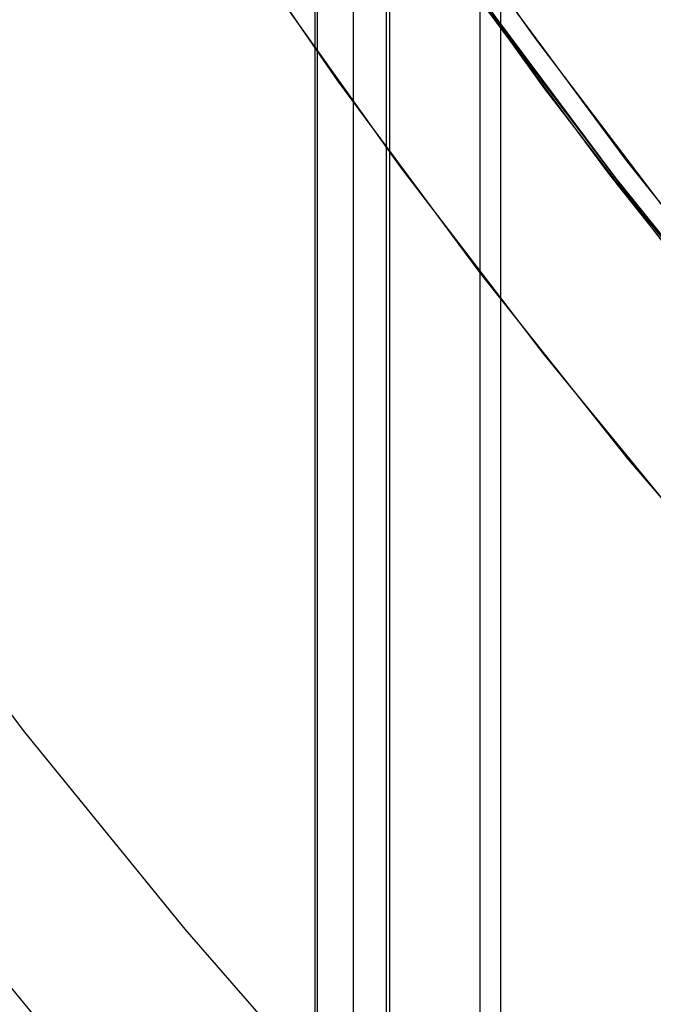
# Model space of a CAD drawing. Header units: millimetres. Extents: x 6239 to 7218, y -13987 to -13139.
# Tile 65 of 256: x 6664 to 6671, y -13511 to -13500. Entities that reach past the tile are written whole.
import ezdxf

# ---------------------------------------------------------------- set-up
doc = ezdxf.new("R2010")
doc.units = ezdxf.units.MM
doc.layers.add('color', color=7, linetype='Continuous')

msp = doc.modelspace()

# ---------------------------------------------------------------- linework, layer by layer
at = {"color": 7, "true_color": 0xffffff}
for p, q in [((6667.186, -13487.361, 78.14), (6667.186, -13987.35, 78.14)), ((6667.212, -13987.35, 78.365), (6667.212, -13487.361, 78.365)), ((6667.212, -13987.35, 78.365), (6667.212, -13487.361, 78.365)), ((6667.605, -13987.35, 80.07), (6667.605, -13487.361, 80.07)), ((6667.961, -13987.35, 77.165), (6667.961, -13487.361, 77.165)), ((6667.961, -13987.35, 77.165), (6667.961, -13487.361, 77.165)), ((6667.999, -13987.35, 81.775), (6667.999, -13487.361, 81.775)), ((6667.999, -13987.35, 81.775), (6667.999, -13487.361, 81.775)), ((6668.973, -13487.361, 82.55), (6668.973, -13987.35, 82.55)), ((6669.198, -13487.361, 82.524), (6669.198, -13987.35, 82.524)), ((6669.198, -13487.361, 82.524), (6669.198, -13987.35, 82.524)), ((6667.674, -13498.192, 83.889), (6669.166, -13500.308, 83.545)), ((6667.674, -13498.192, 83.889), (6669.166, -13500.308, 83.545)), ((6668.202, -13498.967, 47.975), (6669.674, -13501.023, 47.975)), ((6668.202, -13498.967, 89.35), (6669.674, -13501.023, 89.35)), ((6668.202, -13498.967, 89.35), (6669.674, -13501.023, 89.35)), ((6668.202, -13498.967, 47.975), (6669.674, -13501.023, 47.975)), ((6670.439, -13501.978, 75.529), (6668.881, -13499.889, 75.889)), ((6670.439, -13501.978, 75.529), (6668.881, -13499.889, 75.889)), ((6668.868, -13499.916, 68.662), (6670.377, -13501.954, 68.662)), ((6669.166, -13500.308, 83.545), (6670.728, -13502.37, 83.184)), ((6669.166, -13500.308, 83.545), (6670.728, -13502.37, 83.184)), ((6669.674, -13501.023, 47.975), (6671.216, -13503.027, 47.975)), ((6669.674, -13501.023, 89.35), (6671.216, -13503.027, 89.35)), ((6669.674, -13501.023, 89.35), (6671.216, -13503.027, 89.35)), ((6669.674, -13501.023, 47.975), (6671.216, -13503.027, 47.975)), ((6670.377, -13501.954, 68.662), (6671.955, -13503.939, 68.662)), ((6672.066, -13504.01, 75.153), (6670.439, -13501.978, 75.529)), ((6672.066, -13504.01, 75.153), (6670.439, -13501.978, 75.529)), ((6670.728, -13502.37, 83.184), (6672.358, -13504.375, 82.808)), ((6670.728, -13502.37, 83.184), (6672.358, -13504.375, 82.808))]:
    msp.add_line(p, q, dxfattribs=at)
at = {"layer": 'color', "color": 254, "true_color": 0xcad1ee}
for p, q in [((6668.091, -13498.377, 23.298), (6669.553, -13500.451, 23.298)), ((6668.091, -13498.377, 23.298), (6669.553, -13500.451, 23.298)), ((6667.435, -13500.934, 43.5), (6665.968, -13498.801, 43.5)), ((6667.435, -13500.934, 43.5), (6665.968, -13498.801, 43.5)), ((6667.435, -13500.934, 32.973), (6665.968, -13498.801, 32.973)), ((6668.113, -13501.868, 22.446), (6666.629, -13499.781, 22.446)), ((6668.113, -13501.868, 22.446), (6666.629, -13499.781, 22.446)), ((6670.563, -13501.798, 43.5), (6669.063, -13499.772, 43.5)), ((6670.563, -13501.798, 43.5), (6669.063, -13499.772, 43.5)), ((6670.563, -13501.798, 33.399), (6669.063, -13499.772, 33.399)), ((6669.553, -13500.451, 23.298), (6671.086, -13502.472, 23.298)), ((6669.553, -13500.451, 23.298), (6671.086, -13502.472, 23.298)), ((6668.976, -13503.015, 43.5), (6667.435, -13500.934, 43.5)), ((6668.976, -13503.015, 43.5), (6667.435, -13500.934, 43.5)), ((6668.976, -13503.015, 32.973), (6667.435, -13500.934, 32.973)), ((6672.131, -13503.77, 43.5), (6670.563, -13501.798, 43.5)), ((6672.131, -13503.77, 43.5), (6670.563, -13501.798, 43.5)), ((6672.131, -13503.77, 33.399), (6670.563, -13501.798, 33.399)), ((6669.668, -13503.903, 22.446), (6668.113, -13501.868, 22.446)), ((6669.668, -13503.903, 22.446), (6668.113, -13501.868, 22.446)), ((6670.587, -13505.042, 43.5), (6668.976, -13503.015, 43.5)), ((6670.587, -13505.042, 43.5), (6668.976, -13503.015, 43.5)), ((6670.587, -13505.042, 32.973), (6668.976, -13503.015, 32.973)), ((6671.291, -13505.884, 22.446), (6669.668, -13503.903, 22.446)), ((6671.291, -13505.884, 22.446), (6669.668, -13503.903, 22.446)), ((6672.267, -13507.012, 43.5), (6670.587, -13505.042, 43.5)), ((6672.267, -13507.012, 43.5), (6670.587, -13505.042, 43.5)), ((6672.267, -13507.012, 32.973), (6670.587, -13505.042, 32.973)), ((6664.043, -13507.995, 17.309), (6662.38, -13505.803, 17.309)), ((6665.779, -13510.129, 17.309), (6664.043, -13507.995, 17.309)), ((6664.712, -13511.755, 18.688), (6662.872, -13509.522, 18.688)), ((6667.586, -13512.204, 17.309), (6665.779, -13510.129, 17.309))]:
    msp.add_line(p, q, dxfattribs=at)
at = {"layer": 'color'}
for p, q in [((6670.563, -13501.798, 43.5), (6669.063, -13499.772, 43.5)), ((6672.131, -13503.77, 43.5), (6670.563, -13501.798, 43.5))]:
    msp.add_line(p, q, dxfattribs=at)

doc.saveas('drawing.dxf')
